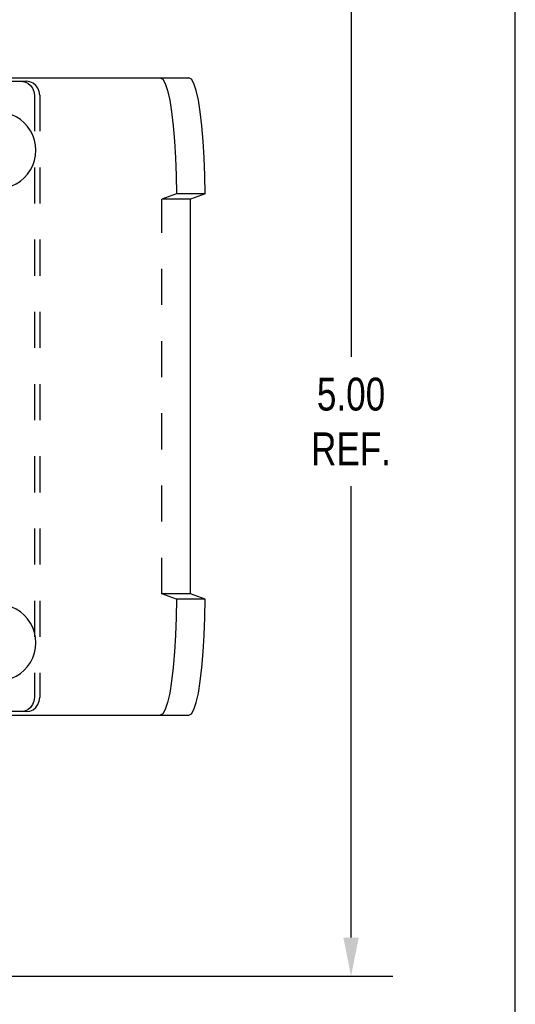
# Model space of a CAD drawing. Header units: inches. Extents: x 0 to 28.3, y 0 to 18.3.
# Tile 32 of 34: x 26.2 to 28.3, y 5.5 to 9.8. Entities that reach past the tile are written whole.
import ezdxf

# ---------------------------------------------------------------- set-up
doc = ezdxf.new("R2010")
doc.units = ezdxf.units.IN
doc.header["$LTSCALE"] = 1.558333
doc.header["$MEASUREMENT"] = 0
doc.header["$PDMODE"] = 3
doc.header["$PDSIZE"] = 0.3125
doc.linetypes.add('HIDDEN', pattern=[0.2, 0.1, -0.1])
doc.layers.get('0').update_dxf_attribs({"linetype": 'CONTINUOUS'})
doc.layers.get('Defpoints').update_dxf_attribs({"linetype": 'CONTINUOUS'})
doc.layers.add('DEFAULT_2', color=8, linetype='HIDDEN')
doc.layers.add('DIM', color=2, linetype='CONTINUOUS')
doc.styles.get("Standard").update_dxf_attribs({"font": 'txt', "width": 0.8})
doc.dimstyles.new('DIMSTYLE_1', dxfattribs={"dimtxt": 0.141667, "dimasz": 0.166667, "dimexe": 0.18, "dimexo": 0.0625, "dimgap": 0.09, "dimtad": 0, "dimtih": 1, "dimtoh": 1, "dimzin": 4, "dimdsep": 46, "dimtxsty": 'Standard', "dimblk": '_FILLED', "dimblk1": '_FILLED', "dimblk2": '_FILLED', "dimcen": 0.09, "dimadec": 0, "dimazin": 0, "dimtfac": 1, "dimtofl": 0, "dimtmove": 0, "dimatfit": 3, "dimldrblk": '_FILLED', "dimfxl": 0, "dimtolj": 1, "dimtzin": 4, "dimarcsym": 0})

# ---------------------------------------------------------------- blocks, each defined once
blk = doc.blocks.new('_FILLED')
at = {"color": 0, "linetype": 'ByBlock'}
blk.add_solid([(0, 0), (-1, 0.2), (-1, -0.2)], dxfattribs=at)
blk = doc.blocks.new('*D7')
at = {"layer": 'Defpoints', "color": 0, "linetype": 'Continuous', "lineweight": 0}
for p in [(25.4294, 10.6649), (25.4294, 5.6649), (27.6243, 5.6649)]:
    blk.add_point(p, dxfattribs=at)
at = {"layer": 'DIM', "color": 0, "linetype": 'Continuous', "lineweight": -2}
for p, q in [((25.4919, 10.6649), (27.8043, 10.6649)), ((27.6243, 10.4983), (27.6243, 8.3376)), ((27.6243, 5.8316), (27.6243, 7.7798)), ((25.4919, 5.6649), (27.8043, 5.6649))]:
    blk.add_line(p, q, dxfattribs=at)
at = {"layer": 'DIM', "color": 0, "linetype": 'Continuous', "lineweight": -2, "xscale": 0.1666666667, "yscale": 0.1666666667, "zscale": 0.1666666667}
for p, rotation in [((27.6243, 10.6649), 90), ((27.6243, 5.6649), 270)]:
    blk.add_blockref('_FILLED', p, dxfattribs=dict(at, rotation=rotation))
at = {"layer": 'DIM', "color": 0, "linetype": 'Continuous', "insert": (27.6243, 8.0587), "char_height": 0.14167, "attachment_point": 5}
blk.add_mtext('\\A1;5.00\\PREF.', dxfattribs=at)

msp = doc.modelspace()

# ---------------------------------------------------------------- linework, layer by layer
at = {"color": 7, "linetype": 'Continuous'}
msp.add_line((28.3333, 0), (28.3333, 18.3333), dxfattribs=at)
at = {"color": 3, "linetype": 'Continuous'}
for p, q in [((25.8387, 9.5414), (26.9244, 9.5414)), ((26.994, 9.0414), (26.9312, 9.0178)), ((26.9312, 7.3151), (26.9312, 9.0178)), ((26.994, 7.2914), (26.9312, 7.3151)), ((25.8387, 6.7914), (26.9244, 6.7914))]:
    msp.add_line(p, q, dxfattribs=at)
for points in [[(26.994, 9.0414), (26.9931, 9.1196), (26.9906, 9.1959), (26.9864, 9.2684), (26.9807, 9.3353), (26.9736, 9.395), (26.9653, 9.4459), (26.956, 9.4869), (26.9459, 9.5169), (26.9353, 9.5353), (26.9244, 9.5414)], [(26.9244, 6.7914), (26.9353, 6.7976), (26.9459, 6.8159), (26.956, 6.8459), (26.9653, 6.8869), (26.9736, 6.9379), (26.9807, 6.9975), (26.9864, 7.0644), (26.9906, 7.1369), (26.9931, 7.2132), (26.994, 7.2914)]]:
    msp.add_lwpolyline(points, dxfattribs=at)
at = {"color": 7, "linetype": 'Continuous'}
for points in [[(26.2633, 9.2289), (26.2619, 9.2511), (26.2576, 9.2729), (26.2504, 9.2939), (26.2407, 9.3136), (26.2284, 9.3318), (26.2139, 9.348), (26.1974, 9.3621), (26.1792, 9.3736), (26.1597, 9.3825), (26.1392, 9.3885), (26.1181, 9.3915), (26.0968, 9.3915), (26.0758, 9.3885), (26.0553, 9.3825), (26.0358, 9.3736), (26.0176, 9.3621), (26.0011, 9.348), (25.9866, 9.3318), (25.9743, 9.3136), (25.9645, 9.2939), (25.9574, 9.2729), (25.953, 9.2511), (25.9516, 9.2289)], [(25.9516, 9.2289), (25.953, 9.2067), (25.9574, 9.1849), (25.9645, 9.164), (25.9743, 9.1442), (25.9866, 9.1261), (26.0011, 9.1098), (26.0176, 9.0958), (26.0358, 9.0842), (26.0553, 9.0753), (26.0758, 9.0693), (26.0968, 9.0663), (26.1181, 9.0663), (26.1392, 9.0693), (26.1597, 9.0753), (26.1792, 9.0842), (26.1974, 9.0958), (26.2139, 9.1098), (26.2284, 9.1261), (26.2407, 9.1442), (26.2504, 9.164), (26.2576, 9.1849), (26.2619, 9.2067), (26.2633, 9.2289)], [(26.2633, 7.1039), (26.2619, 7.1261), (26.2576, 7.1479), (26.2504, 7.1689), (26.2407, 7.1886), (26.2284, 7.2068), (26.2139, 7.223), (26.1974, 7.2371), (26.1792, 7.2486), (26.1597, 7.2575), (26.1392, 7.2635), (26.1181, 7.2665), (26.0968, 7.2665), (26.0758, 7.2635), (26.0553, 7.2575), (26.0358, 7.2486), (26.0176, 7.2371), (26.0011, 7.223), (25.9866, 7.2068), (25.9743, 7.1886), (25.9645, 7.1689), (25.9574, 7.1479), (25.953, 7.1261), (25.9516, 7.1039)], [(25.9516, 7.1039), (25.953, 7.0817), (25.9574, 7.0599), (25.9645, 7.039), (25.9743, 7.0192), (25.9866, 7.0011), (26.0011, 6.9848), (26.0176, 6.9708), (26.0358, 6.9592), (26.0553, 6.9503), (26.0758, 6.9443), (26.0968, 6.9413), (26.1181, 6.9413), (26.1392, 6.9443), (26.1597, 6.9503), (26.1792, 6.9592), (26.1974, 6.9708), (26.2139, 6.9848), (26.2284, 7.0011), (26.2407, 7.0192), (26.2504, 7.039), (26.2576, 7.0599), (26.2619, 7.0817), (26.2633, 7.1039)]]:
    msp.add_lwpolyline(points, dxfattribs=at)
at = {"layer": 'DEFAULT_2', "color": 8, "linetype": 'HIDDEN'}
for p, q in [((26.0918, 9.5269), (26.223, 9.5269)), ((26.2804, 9.4669), (26.2804, 6.8669)), ((26.8702, 9.0414), (26.8074, 9.0178)), ((26.9312, 9.0178), (26.8074, 9.0178)), ((26.8074, 7.3151), (26.8074, 9.0178)), ((26.994, 9.0414), (26.8702, 9.0414)), ((26.9312, 7.3151), (26.8074, 7.3151)), ((26.8702, 7.2914), (26.8074, 7.3151)), ((26.994, 7.2914), (26.8702, 7.2914)), ((26.223, 6.8069), (26.0918, 6.8069))]:
    msp.add_line(p, q, dxfattribs=at)
at = {"layer": 'DEFAULT_2', "linetype": 'HIDDEN'}
msp.add_line((26.2575, 9.4669), (26.2575, 6.8669), dxfattribs=at)
for points in [[(26.2002, 9.5269), (26.215, 9.5249), (26.2289, 9.5189), (26.2407, 9.5093), (26.2499, 9.4969), (26.2556, 9.4825), (26.2575, 9.4669)], [(26.2575, 6.8669), (26.2556, 6.8514), (26.2499, 6.8369), (26.2407, 6.8245), (26.2289, 6.815), (26.215, 6.809), (26.2002, 6.8069)]]:
    msp.add_lwpolyline(points, dxfattribs=at)
at = {"layer": 'DEFAULT_2', "color": 8, "linetype": 'HIDDEN'}
for points in [[(26.2804, 9.4669), (26.2784, 9.4825), (26.2727, 9.4969), (26.2635, 9.5093), (26.2517, 9.5189), (26.2378, 9.5249), (26.223, 9.5269)], [(26.8006, 9.5414), (26.8115, 9.5353), (26.8221, 9.5169), (26.8322, 9.4869), (26.8415, 9.4459), (26.8498, 9.395), (26.8569, 9.3353), (26.8626, 9.2684), (26.8668, 9.1959), (26.8694, 9.1196), (26.8702, 9.0414)], [(26.8702, 7.2914), (26.8694, 7.2132), (26.8668, 7.1369), (26.8626, 7.0644), (26.8569, 6.9975), (26.8498, 6.9379), (26.8415, 6.8869), (26.8322, 6.8459), (26.8221, 6.8159), (26.8115, 6.7976), (26.8006, 6.7914)], [(26.223, 6.8069), (26.2378, 6.809), (26.2517, 6.815), (26.2635, 6.8245), (26.2727, 6.8369), (26.2784, 6.8514), (26.2804, 6.8669)]]:
    msp.add_lwpolyline(points, dxfattribs=at)

# ---------------------------------------------------------------- dimensions: what is measured, and where the dimension line sits
at = {"layer": 'DIM', "color": 2, "linetype": 'Continuous'}
dim = msp.add_linear_dim(base=(27.6243, 5.6649), p1=(25.4294, 10.6649), p2=(25.4294, 5.6649), angle=270, text='<>\\PREF.', dimstyle='DIMSTYLE_1', dxfattribs=at)
dim.commit()
dim.dimension.update_dxf_attribs({"geometry": '*D7', "text_midpoint": (27.6243, 8.0587), "dimtype": 160})

doc.saveas('drawing.dxf')
